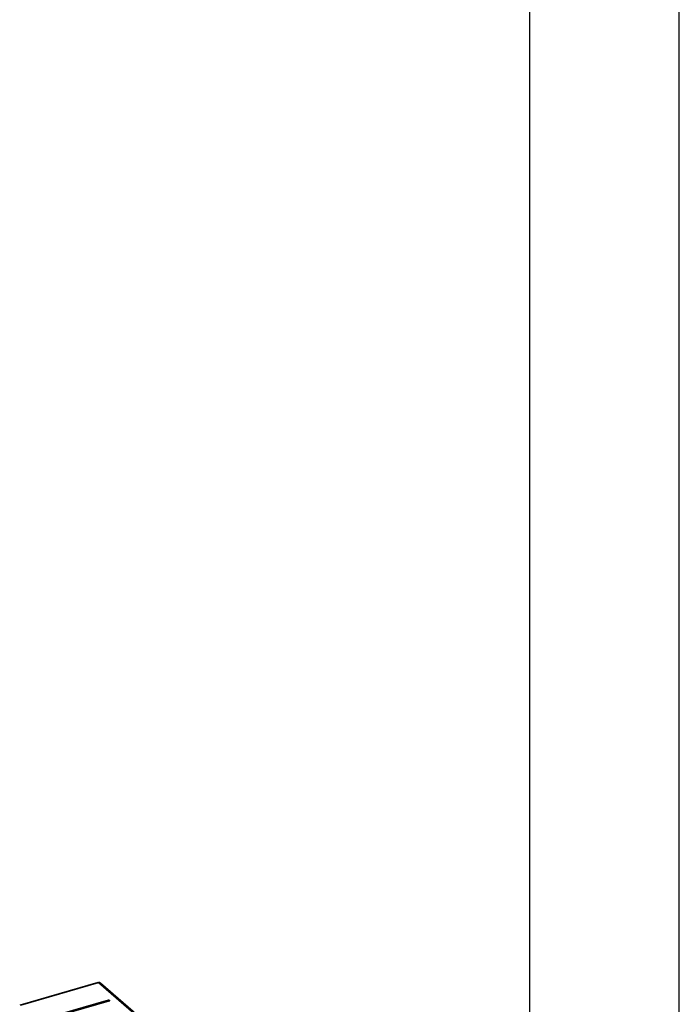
# Model space of a CAD drawing. Header units: inches. Extents: x 0 to 117, y 0 to 83.
# Tile 69 of 70: x 99 to 117, y 27 to 54. Entities that reach past the tile are written whole.
import ezdxf

# ---------------------------------------------------------------- set-up
doc = ezdxf.new("R2010")
doc.units = ezdxf.units.IN
doc.header["$LTSCALE"] = 6.431102
doc.header["$MEASUREMENT"] = 0
doc.layers.get('0').update_dxf_attribs({"linetype": 'CONTINUOUS'})

msp = doc.modelspace()

# ---------------------------------------------------------------- linework, layer by layer
at = {"color": 7, "linetype": 'CONTINUOUS'}
for p, q in [((116.929, 0), (116.929, 82.677)), ((112.795, 3.937), (112.795, 78.74)), ((100.841, 27.795), (98.681, 27.172)), ((100.863, 27.788), (98.702, 27.164)), ((107.054, 22.426), (100.863, 27.788)), ((107.106, 22.418), (100.915, 27.779)), ((99.446, 26.824), (101.136, 27.312)), ((101.139, 27.306), (99.449, 26.819)), ((101.142, 27.301), (99.452, 26.813)), ((99.476, 26.797), (101.166, 27.284)), ((101.168, 27.284), (99.478, 26.796)), ((101.163, 27.287), (101.147, 27.3)), ((101.169, 27.291), (101.153, 27.305)), ((101.158, 27.309), (101.174, 27.295)), ((101.173, 27.292), (101.172, 27.292))]:
    msp.add_line(p, q, dxfattribs=at)
for points in [[(101.139, 27.306), (101.138, 27.307), (101.138, 27.308), (101.138, 27.309), (101.137, 27.309), (101.137, 27.31), (101.137, 27.31), (101.136, 27.311), (101.136, 27.311), (101.136, 27.312)], [(101.142, 27.301), (101.141, 27.302), (101.141, 27.302), (101.141, 27.302), (101.14, 27.303), (101.14, 27.304), (101.14, 27.304), (101.139, 27.305), (101.139, 27.306)], [(101.142, 27.301), (101.142, 27.301), (101.143, 27.301), (101.144, 27.301), (101.144, 27.301), (101.145, 27.301), (101.146, 27.301), (101.146, 27.301), (101.147, 27.301), (101.147, 27.3)], [(101.152, 27.304), (101.152, 27.303), (101.151, 27.303), (101.151, 27.302), (101.15, 27.302), (101.149, 27.301), (101.149, 27.301), (101.148, 27.301), (101.147, 27.3)], [(101.158, 27.309), (101.157, 27.308), (101.157, 27.308), (101.156, 27.308), (101.155, 27.307), (101.155, 27.307), (101.154, 27.306), (101.154, 27.306), (101.153, 27.305), (101.152, 27.304)], [(101.163, 27.287), (101.164, 27.287), (101.165, 27.287), (101.165, 27.288), (101.166, 27.288), (101.166, 27.289), (101.167, 27.289), (101.168, 27.29), (101.168, 27.29), (101.169, 27.292)], [(101.169, 27.286), (101.169, 27.286), (101.169, 27.286), (101.168, 27.286), (101.168, 27.285), (101.168, 27.285), (101.167, 27.285), (101.167, 27.285), (101.166, 27.285), (101.166, 27.284)], [(101.168, 27.284), (101.167, 27.284), (101.167, 27.284), (101.167, 27.284), (101.166, 27.285), (101.166, 27.285), (101.166, 27.284)], [(101.169, 27.292), (101.169, 27.292), (101.17, 27.293), (101.171, 27.293), (101.171, 27.294), (101.172, 27.294), (101.173, 27.294), (101.173, 27.295), (101.174, 27.295)]]:
    msp.add_lwpolyline(points, dxfattribs=at)
for centre, radius, start, end in [((100.863, 27.72), 0.0787, 66.0866, 79.4268), ((100.863, 27.719), 0.0796, 49.1001, 66.0012)]:
    msp.add_arc(centre, radius, start, end, dxfattribs=at)
for points in [[(100.841, 27.795), (100.853, 27.799), (100.866, 27.799), (100.878, 27.797)], [(101.139, 27.306), (101.142, 27.307), (101.15, 27.308), (101.149, 27.305)], [(101.158, 27.309), (101.154, 27.312), (101.144, 27.315), (101.141, 27.311)]]:
    msp.add_open_spline(points, degree=3, dxfattribs=at)
for points, knots in [([(100.863, 27.788), (100.861, 27.79), (100.855, 27.794), (100.847, 27.797), (100.841, 27.795)], [0, 0, 0, 0, 0.303919, 1, 1, 1, 1]), ([(100.915, 27.779), (100.905, 27.788), (100.885, 27.793), (100.868, 27.789), (100.863, 27.788)], [0, 0, 0, 0, 0.724721, 1, 1, 1, 1]), ([(101.168, 27.284), (101.171, 27.285), (101.175, 27.285), (101.178, 27.291), (101.175, 27.292), (101.173, 27.292)], [0, 0, 0, 0, 0.578791, 0.747682, 1, 1, 1, 1]), ([(101.169, 27.291), (101.169, 27.29), (101.171, 27.289), (101.17, 27.286), (101.169, 27.286)], [0, 0, 0, 0, 0.540344, 1, 1, 1, 1])]:
    msp.add_open_spline(points, degree=3, knots=knots, dxfattribs=at)

doc.saveas('drawing.dxf')
